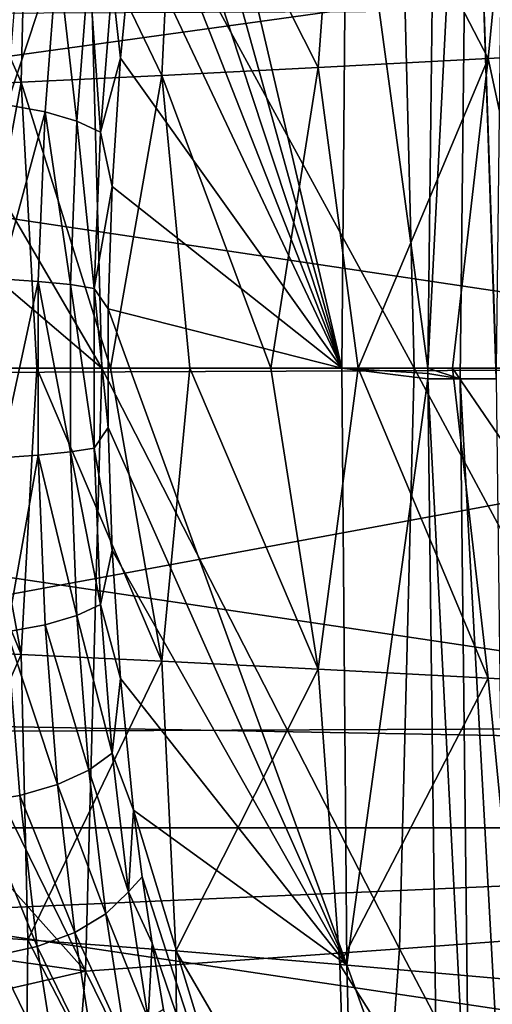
# Model space of a CAD drawing. Header units: metres. Extents: x -160 to 52, y -25 to 25.
# Tile 77 of 168: x -19.44 to -17.98, y -1.97 to 1.08. Entities that reach past the tile are written whole.
import ezdxf

# ---------------------------------------------------------------- set-up
doc = ezdxf.new("R2010")
doc.units = ezdxf.units.M
doc.layers.add('solid_509089_SW0001', color=7, linetype='CONTINUOUS')

msp = doc.modelspace()

# ---------------------------------------------------------------- linework, layer by layer
at = {"layer": 'solid_509089_SW0001'}
for points in [[(-18.42972, 1.848937, 206.633209), (-18.147373, 2.605789, 206.651489), (-18.178331, 0, 206.502914)], [(-18.147373, 2.605789, 206.651489), (-18.050692, 2.486768, 206.575592), (-18.178331, 0, 206.502914)], [(-18.050692, 2.486768, 206.575592), (-17.935911, 2.612091, 206.551971), (-17.966944, 0, 206.40303)], [(-18.050692, 2.486768, 206.575592), (-18.078823, -0.032217, 206.440598), (-18.178331, 0, 206.502914)], [(-17.96694, -0.032237, 206.403061), (-18.078823, -0.032217, 206.440598), (-18.050692, 2.486768, 206.575592)], [(-17.966944, -0.016118, 206.40303), (-18.050692, 2.486768, 206.575592), (-17.966944, 0, 206.40303)], [(-17.966944, -0.016118, 206.40303), (-17.96694, -0.032237, 206.403061), (-18.050692, 2.486768, 206.575592)], [(-18.996887, 1.988546, 203.911224), (-18.95647, 2.192981, 204.105194), (-18.445282, 0, 206.558533)], [(-18.95647, 2.192981, 204.105194), (-18.42972, 1.848937, 206.633209), (-18.445282, 0, 206.558533)], [(-19.032431, 1.782741, 203.740631), (-18.996887, 1.988546, 203.911224), (-18.445282, 0, 206.558533)], [(-26.440783, 0, 158.299973), (-15.616891, 1.504099, 204.904938), (-26.333057, 1.971099, 158.277527)], [(-17.901016, 1.897057, 26.142149), (-18.45079, 1.848095, 26.562597), (-17.991571, 0.960288, 26.314371)], [(-17.901016, 1.897057, 26.142149), (-17.991571, 0.960288, 26.314371), (-17.425453, 0.991405, 25.955116)], [(-19.188213, 0, 45.201702), (-20.198957, 1.735007, 39.67548), (-19.239134, 1.869086, 45.137527)], [(-19.239134, 1.869086, 45.137527), (-18.266529, 1.799732, 50.620781), (-18.221413, 0, 50.665646)], [(-19.188213, 0, 45.201702), (-19.239134, 1.869086, 45.137527), (-18.221413, 0, 50.665646)], [(-18.45079, 1.848095, 26.562597), (-18.958546, 1.806095, 27.056355), (-18.518539, 0.932277, 26.733774)], [(-18.45079, 1.848095, 26.562597), (-18.518539, 0.932277, 26.733774), (-17.991571, 0.960288, 26.314371)], [(-18.42972, 1.848937, 206.633209), (-18.178331, 0, 206.502914), (-18.445282, 0, 206.558533)], [(-18.958546, 1.806095, 27.056355), (-19.417389, 1.77162, 27.630709), (-19.001945, 0.907865, 27.219805)], [(-18.958546, 1.806095, 27.056355), (-19.001945, 0.907865, 27.219805), (-18.518539, 0.932277, 26.733774)], [(-19.417389, 1.77162, 27.630709), (-19.819901, 1.744587, 28.290545), (-19.43738, 0.887453, 27.779621)], [(-19.417389, 1.77162, 27.630709), (-19.43738, 0.887453, 27.779621), (-19.001945, 0.907865, 27.219805)], [(-19.063339, 1.576348, 203.5923), (-19.032431, 1.782741, 203.740631), (-18.445282, 0, 206.558533)], [(-18.266529, 1.799732, 50.620781), (-17.293545, 1.726977, 56.103947), (-17.254612, 0, 56.129589)], [(-18.221413, 0, 50.665646), (-18.266529, 1.799732, 50.620781), (-17.254612, 0, 56.129589)], [(-19.819901, 1.744587, 28.290545), (-19.820057, 0.871141, 28.419716), (-19.43738, 0.887453, 27.779621)], [(-19.188213, 0, 45.201702), (-20.164566, 0.833827, 39.726883), (-20.198957, 1.735007, 39.67548)], [(-19.089842, 1.36993, 203.465103), (-19.063339, 1.576348, 203.5923), (-18.445282, 0, 206.558533)], [(-26.440783, 0, 158.299973), (-15.685304, 0, 204.884201), (-15.616891, 1.504099, 204.904938)], [(-159.199997, 1.424548, -24.458549), (-2.2, 1.424548, -24.458549), (-2.2, -1.424548, -24.458549)], [(-159.199997, -1.424548, -24.458549), (-159.199997, 1.424548, -24.458549), (-2.2, -1.424548, -24.458549)], [(-19.156044, 1.19357, 203.233948), (-19.089842, 1.36993, 203.465103), (-19.130657, 0.961157, 203.269226)], [(-19.130657, 0.961157, 203.269226), (-19.089842, 1.36993, 203.465103), (-18.445282, 0, 206.558533)], [(-19.325279, 1.28998, 203.061447), (-19.481977, 0.81662, 202.822433), (-19.442339, 1.324008, 203.012665)], [(-19.325279, 1.28998, 203.061447), (-19.363966, 0.79471, 202.875793), (-19.481977, 0.81662, 202.822433)], [(-19.265354, 0.766041, 202.957489), (-19.363966, 0.79471, 202.875793), (-19.325279, 1.28998, 203.061447)], [(-19.227913, 1.24542, 203.137161), (-19.265354, 0.766041, 202.957489), (-19.325279, 1.28998, 203.061447)], [(-19.192036, 0.732684, 203.061218), (-19.265354, 0.766041, 202.957489), (-19.227913, 1.24542, 203.137161)], [(-19.156044, 1.19357, 203.233948), (-19.192036, 0.732684, 203.061218), (-19.227913, 1.24542, 203.137161)], [(-19.156044, 1.19357, 203.233948), (-19.130657, 0.961157, 203.269226), (-19.192036, 0.732684, 203.061218)], [(-16.370977, 0, 247.179916), (-16.378103, 1.113171, 247.145721), (-23.60368, 1.084062, 212.46814)], [(-16.370977, 0, 247.179916), (-23.60368, 1.084062, 212.46814), (-23.610439, -0.029602, 212.435699)], [(-17.425453, 0.991405, 25.955116), (-17.991571, 0.960288, 26.314371), (-17.785698, -0.000125, 26.213499)], [(-19.192036, 0.732684, 203.061218), (-19.130657, 0.961157, 203.269226), (-19.156425, 0.563691, 203.145554)], [(-19.156425, 0.563691, 203.145554), (-19.130657, 0.961157, 203.269226), (-18.445282, 0, 206.558533)], [(-17.991571, 0.960288, 26.314371), (-18.518539, 0.932277, 26.733774), (-18.394197, 0.000004, 26.665716)], [(-17.991571, 0.960288, 26.314371), (-18.394197, 0.000004, 26.665716), (-18.102175, -0.000022, 26.434193)], [(-17.991571, 0.960288, 26.314371), (-18.102175, -0.000022, 26.434193), (-17.785698, -0.000125, 26.213499)], [(-18.518539, 0.932277, 26.733774), (-19.001945, 0.907865, 27.219805), (-18.664648, 0.000012, 26.908932)], [(-18.518539, 0.932277, 26.733774), (-18.664648, 0.000012, 26.908932), (-18.394197, 0.000004, 26.665716)], [(-19.43738, 0.887453, 27.779621), (-19.820057, 0.871141, 28.419716), (-19.601973, 0, 28.076086)], [(-19.43738, 0.887453, 27.779621), (-19.601973, 0, 28.076086), (-19.389618, -0.000012, 27.752293)], [(-19.001945, 0.907865, 27.219805), (-19.43738, 0.887453, 27.779621), (-19.16136, 0.000022, 27.449459)], [(-19.43738, 0.887453, 27.779621), (-19.389618, -0.000012, 27.752293), (-19.16136, 0.000022, 27.449459)], [(-19.001945, 0.907865, 27.219805), (-19.16136, 0.000022, 27.449459), (-18.91604, 0.000057, 27.165113)], [(-19.001945, 0.907865, 27.219805), (-18.91604, 0.000057, 27.165113), (-18.664648, 0.000012, 26.908932)], [(-19.188213, 0, 45.201702), (-20.153999, 0, 39.743484), (-20.164566, 0.833827, 39.726883)], [(-19.363966, 0.79471, 202.875793), (-19.503544, 0.277271, 202.718948), (-19.481977, 0.81662, 202.822433)], [(-19.363966, 0.79471, 202.875793), (-19.384956, 0.269546, 202.775055), (-19.503544, 0.277271, 202.718948)], [(-19.285591, 0.259477, 202.860367), (-19.384956, 0.269546, 202.775055), (-19.363966, 0.79471, 202.875793)], [(-19.265354, 0.766041, 202.957489), (-19.285591, 0.259477, 202.860367), (-19.363966, 0.79471, 202.875793)], [(-19.211397, 0.247766, 202.968307), (-19.285591, 0.259477, 202.860367), (-19.265354, 0.766041, 202.957489)], [(-19.192036, 0.732684, 203.061218), (-19.211397, 0.247766, 202.968307), (-19.265354, 0.766041, 202.957489)], [(-19.192036, 0.732684, 203.061218), (-19.156425, 0.563691, 203.145554), (-19.211397, 0.247766, 202.968307)], [(-19.211397, 0.247766, 202.968307), (-19.156425, 0.563691, 203.145554), (-19.168631, 0.184767, 203.086975)], [(-19.168631, 0.184767, 203.086975), (-19.156425, 0.563691, 203.145554), (-18.445282, 0, 206.558533)], [(-19.384956, 0.269546, 202.775055), (-19.503527, -0.277207, 202.71904), (-19.503544, 0.277271, 202.718948)], [(-19.384956, 0.269546, 202.775055), (-19.384939, -0.269525, 202.775146), (-19.503527, -0.277207, 202.71904)], [(-19.285576, -0.259396, 202.860458), (-19.384939, -0.269525, 202.775146), (-19.384956, 0.269546, 202.775055)], [(-19.285591, 0.259477, 202.860367), (-19.285576, -0.259396, 202.860458), (-19.384956, 0.269546, 202.775055)], [(-19.211382, -0.2476, 202.968384), (-19.285576, -0.259396, 202.860458), (-19.285591, 0.259477, 202.860367)], [(-19.211397, 0.247766, 202.968307), (-19.211382, -0.2476, 202.968384), (-19.285591, 0.259477, 202.860367)], [(-19.211397, 0.247766, 202.968307), (-19.168631, 0.184767, 203.086975), (-19.168633, -0.183719, 203.086975)], [(-19.211397, 0.247766, 202.968307), (-19.168633, -0.183719, 203.086975), (-19.211382, -0.2476, 202.968384)], [(-18.429718, -1.849052, 206.633224), (-19.168633, -0.183719, 203.086975), (-19.168631, 0.184767, 203.086975)], [(-18.429718, -1.849052, 206.633224), (-19.168631, 0.184767, 203.086975), (-18.445282, 0, 206.558533)], [(-19.239134, -1.869086, 45.137527), (-20.164566, -0.833827, 39.726883), (-20.153999, 0, 39.743484)], [(-19.239134, -1.869086, 45.137527), (-20.153999, 0, 39.743484), (-19.188213, 0, 45.201702)], [(-19.820057, -0.871141, 28.419716), (-19.43738, -0.887453, 27.779621), (-19.800823, 0.000005, 28.42671)], [(-19.43738, -0.887453, 27.779621), (-19.601973, 0, 28.076086), (-19.800823, 0.000005, 28.42671)], [(-19.001945, -0.907865, 27.219805), (-19.16136, 0.000022, 27.449459), (-19.389618, -0.000012, 27.752293)], [(-19.001945, -0.907865, 27.219805), (-18.91604, 0.000057, 27.165113), (-19.16136, 0.000022, 27.449459)], [(-19.001945, -0.907865, 27.219805), (-18.518539, -0.932277, 26.733774), (-18.91604, 0.000057, 27.165113)], [(-18.518539, -0.932277, 26.733774), (-18.664648, 0.000012, 26.908932), (-18.91604, 0.000057, 27.165113)], [(-18.518539, -0.932277, 26.733774), (-18.394197, 0.000004, 26.665716), (-18.664648, 0.000012, 26.908932)], [(-18.518539, -0.932277, 26.733774), (-17.991571, -0.960288, 26.314371), (-18.394197, 0.000004, 26.665716)], [(-17.991571, -0.960288, 26.314371), (-18.102175, -0.000022, 26.434193), (-18.394197, 0.000004, 26.665716)], [(-17.293545, -1.726977, 56.103947), (-18.221413, 0, 50.665646), (-17.254612, 0, 56.129589)], [(-26.333055, -1.971122, 158.277527), (-15.685304, 0, 204.884201), (-26.440783, 0, 158.299973)], [(-26.333055, -1.971122, 158.277527), (-15.616341, -1.503464, 204.904953), (-15.685304, 0, 204.884201)], [(-16.378086, -1.111879, 247.145798), (-16.370977, 0, 247.179916), (-23.610439, -0.029602, 212.435699)], [(-23.602936, -1.142028, 212.471695), (-16.378086, -1.111879, 247.145798), (-23.610439, -0.029602, 212.435699)], [(-19.43738, -0.887453, 27.779621), (-19.389618, -0.000012, 27.752293), (-19.601973, 0, 28.076086)], [(-19.43738, -0.887453, 27.779621), (-19.001945, -0.907865, 27.219805), (-19.389618, -0.000012, 27.752293)], [(-18.266529, -1.799732, 50.620781), (-19.239134, -1.869086, 45.137527), (-19.188213, 0, 45.201702)], [(-18.266529, -1.799732, 50.620781), (-19.188213, 0, 45.201702), (-18.221413, 0, 50.665646)], [(-18.445282, 0, 206.558533), (-18.178331, 0, 206.502914), (-18.178329, -0.016079, 206.502914)], [(-18.445282, 0, 206.558533), (-18.178329, -0.016079, 206.502914), (-18.178326, -0.032158, 206.50293)], [(-18.429718, -1.849052, 206.633224), (-18.445282, 0, 206.558533), (-18.178326, -0.032158, 206.50293)], [(-17.293545, -1.726977, 56.103947), (-18.266529, -1.799732, 50.620781), (-18.221413, 0, 50.665646)], [(-18.078823, -0.032217, 206.440598), (-18.178329, -0.016079, 206.502914), (-18.178331, 0, 206.502914)], [(-18.078823, -0.032217, 206.440598), (-18.178326, -0.032158, 206.50293), (-18.178329, -0.016079, 206.502914)], [(-17.425453, -0.991405, 25.955116), (-17.785698, -0.000125, 26.213499), (-18.102175, -0.000022, 26.434193)], [(-17.991571, -0.960288, 26.314371), (-17.425453, -0.991405, 25.955116), (-18.102175, -0.000022, 26.434193)], [(-18.429718, -1.849052, 206.633224), (-18.178326, -0.032158, 206.50293), (-18.146635, -2.636544, 206.655029)], [(-18.049273, -2.54851, 206.582413), (-18.178326, -0.032158, 206.50293), (-18.078823, -0.032217, 206.440598)], [(-18.049273, -2.54851, 206.582413), (-18.146635, -2.636544, 206.655029), (-18.178326, -0.032158, 206.50293)], [(-17.935171, -2.642921, 206.555511), (-18.078823, -0.032217, 206.440598), (-17.96694, -0.032237, 206.403061)], [(-17.935171, -2.642921, 206.555511), (-18.049273, -2.54851, 206.582413), (-18.078823, -0.032217, 206.440598)], [(-19.211382, -0.2476, 202.968384), (-19.168633, -0.183719, 203.086975), (-19.156416, -0.563276, 203.145599)], [(-18.429718, -1.849052, 206.633224), (-19.156416, -0.563276, 203.145599), (-19.168633, -0.183719, 203.086975)], [(-19.384939, -0.269525, 202.775146), (-19.481951, -0.816663, 202.822571), (-19.503527, -0.277207, 202.71904)], [(-19.384939, -0.269525, 202.775146), (-19.363937, -0.794793, 202.875931), (-19.481951, -0.816663, 202.822571)], [(-19.285576, -0.259396, 202.860458), (-19.265331, -0.766063, 202.957611), (-19.384939, -0.269525, 202.775146)], [(-19.265331, -0.766063, 202.957611), (-19.363937, -0.794793, 202.875931), (-19.384939, -0.269525, 202.775146)], [(-19.211382, -0.2476, 202.968384), (-19.192017, -0.732621, 203.06131), (-19.285576, -0.259396, 202.860458)], [(-19.192017, -0.732621, 203.06131), (-19.265331, -0.766063, 202.957611), (-19.285576, -0.259396, 202.860458)], [(-19.211382, -0.2476, 202.968384), (-19.156416, -0.563276, 203.145599), (-19.192017, -0.732621, 203.06131)], [(-19.192017, -0.732621, 203.06131), (-19.156416, -0.563276, 203.145599), (-19.130644, -0.961176, 203.269287)], [(-18.429718, -1.849052, 206.633224), (-19.130644, -0.961176, 203.269287), (-19.156416, -0.563276, 203.145599)], [(-19.192017, -0.732621, 203.06131), (-19.156042, -1.193606, 203.233963), (-19.265331, -0.766063, 202.957611)], [(-19.192017, -0.732621, 203.06131), (-19.130644, -0.961176, 203.269287), (-19.156042, -1.193606, 203.233963)], [(-19.265331, -0.766063, 202.957611), (-19.227901, -1.245539, 203.137222), (-19.363937, -0.794793, 202.875931)], [(-19.156042, -1.193606, 203.233963), (-19.227901, -1.245539, 203.137222), (-19.265331, -0.766063, 202.957611)], [(-19.481951, -0.816663, 202.822571), (-19.442326, -1.32415, 203.012726), (-19.570671, -1.345257, 202.993988)], [(-19.363937, -0.794793, 202.875931), (-19.325264, -1.290157, 203.061523), (-19.481951, -0.816663, 202.822571)], [(-19.325264, -1.290157, 203.061523), (-19.442326, -1.32415, 203.012726), (-19.481951, -0.816663, 202.822571)], [(-19.227901, -1.245539, 203.137222), (-19.325264, -1.290157, 203.061523), (-19.363937, -0.794793, 202.875931)], [(-19.239134, -1.869086, 45.137527), (-20.198957, -1.735007, 39.67548), (-20.164566, -0.833827, 39.726883)], [(-19.819901, -1.744587, 28.290545), (-19.43738, -0.887453, 27.779621), (-19.820057, -0.871141, 28.419716)], [(-19.819901, -1.744587, 28.290545), (-19.417389, -1.77162, 27.630709), (-19.43738, -0.887453, 27.779621)], [(-19.417389, -1.77162, 27.630709), (-19.001945, -0.907865, 27.219805), (-19.43738, -0.887453, 27.779621)], [(-19.417389, -1.77162, 27.630709), (-18.958546, -1.806095, 27.056355), (-19.001945, -0.907865, 27.219805)], [(-18.958546, -1.806095, 27.056355), (-18.518539, -0.932277, 26.733774), (-19.001945, -0.907865, 27.219805)], [(-18.958546, -1.806095, 27.056355), (-18.45079, -1.848095, 26.562597), (-18.518539, -0.932277, 26.733774)], [(-18.45079, -1.848095, 26.562597), (-17.991571, -0.960288, 26.314371), (-18.518539, -0.932277, 26.733774)], [(-19.156042, -1.193606, 203.233963), (-19.130644, -0.961176, 203.269287), (-19.089863, -1.36989, 203.465012)], [(-18.429718, -1.849052, 206.633224), (-19.089863, -1.36989, 203.465012), (-19.130644, -0.961176, 203.269287)], [(-18.45079, -1.848095, 26.562597), (-17.901016, -1.897057, 26.142149), (-17.991571, -0.960288, 26.314371)], [(-17.901016, -1.897057, 26.142149), (-17.425453, -0.991405, 25.955116), (-17.991571, -0.960288, 26.314371)], [(-23.602936, -1.142028, 212.471695), (-16.399431, -2.220203, 247.04335), (-16.378086, -1.111879, 247.145798)], [(-23.602936, -1.142028, 212.471695), (-23.5812, -2.250463, 212.576019), (-16.399431, -2.220203, 247.04335)], [(-19.156042, -1.193606, 203.233963), (-19.106047, -1.623582, 203.473892), (-19.227901, -1.245539, 203.137222)], [(-19.156042, -1.193606, 203.233963), (-19.089863, -1.36989, 203.465012), (-19.106047, -1.623582, 203.473892)], [(-19.227901, -1.245539, 203.137222), (-19.176125, -1.690996, 203.385712), (-19.325264, -1.290157, 203.061523)], [(-19.106047, -1.623582, 203.473892), (-19.176125, -1.690996, 203.385712), (-19.227901, -1.245539, 203.137222)], [(-19.325264, -1.290157, 203.061523), (-19.271952, -1.748917, 203.317368), (-19.442326, -1.32415, 203.012726)], [(-19.176125, -1.690996, 203.385712), (-19.271952, -1.748917, 203.317368), (-19.325264, -1.290157, 203.061523)], [(-19.442326, -1.32415, 203.012726), (-19.387848, -1.793059, 203.27417), (-19.570671, -1.345257, 202.993988)], [(-19.271952, -1.748917, 203.317368), (-19.387848, -1.793059, 203.27417), (-19.442326, -1.32415, 203.012726)], [(-19.387848, -1.793059, 203.27417), (-19.515467, -1.820477, 203.258926), (-19.570671, -1.345257, 202.993988)], [(-19.106047, -1.623582, 203.473892), (-19.089863, -1.36989, 203.465012), (-19.063393, -1.576157, 203.592041)], [(-18.383139, -3.685527, 206.856781), (-19.063393, -1.576157, 203.592041), (-19.089863, -1.36989, 203.465012)], [(-18.429718, -1.849052, 206.633224), (-18.383139, -3.685527, 206.856781), (-19.089863, -1.36989, 203.465012)], [(-159.199997, -1.424548, -24.458549), (-2.2, -1.424548, -24.458549), (-2.2, -4.25438, -24.12779)], [(-159.199997, -4.25438, -24.12779), (-159.199997, -1.424548, -24.458549), (-2.2, -4.25438, -24.12779)], [(-26.333055, -1.971122, 158.277527), (-15.416694, -2.920738, 204.962906), (-15.616341, -1.503464, 204.904953)], [(-19.106047, -1.623582, 203.473892), (-19.063393, -1.576157, 203.592041), (-19.032532, -1.782347, 203.740158)], [(-18.383139, -3.685527, 206.856781), (-19.032532, -1.782347, 203.740158), (-19.063393, -1.576157, 203.592041)], [(-19.106047, -1.623582, 203.473892), (-19.044449, -2.01733, 203.769516), (-19.176125, -1.690996, 203.385712)], [(-19.106047, -1.623582, 203.473892), (-19.032532, -1.782347, 203.740158), (-19.044449, -2.01733, 203.769516)], [(-19.176125, -1.690996, 203.385712), (-19.112598, -2.097272, 203.690567), (-19.271952, -1.748917, 203.317368)], [(-19.044449, -2.01733, 203.769516), (-19.112598, -2.097272, 203.690567), (-19.176125, -1.690996, 203.385712)], [(-19.239134, -1.869086, 45.137527), (-20.219267, -2.094538, 39.645622), (-20.198957, -1.735007, 39.67548)], [(-17.293545, -1.726977, 56.103947), (-17.405605, -3.43679, 56.021702), (-18.266529, -1.799732, 50.620781)], [(-19.844011, -2.601269, 28.131493), (-19.426584, -2.632916, 27.457205), (-19.819901, -1.744587, 28.290545)], [(-19.426584, -2.632916, 27.457205), (-19.417389, -1.77162, 27.630709), (-19.819901, -1.744587, 28.290545)], [(-19.271952, -1.748917, 203.317368), (-19.206772, -2.165957, 203.630173), (-19.387848, -1.793059, 203.27417)], [(-19.112598, -2.097272, 203.690567), (-19.206772, -2.165957, 203.630173), (-19.271952, -1.748917, 203.317368)], [(-19.387848, -1.793059, 203.27417), (-19.321404, -2.218313, 203.593048), (-19.515467, -1.820477, 203.258926)], [(-19.426584, -2.632916, 27.457205), (-18.950449, -2.6746, 26.872229), (-19.417389, -1.77162, 27.630709)], [(-18.950449, -2.6746, 26.872229), (-18.958546, -1.806095, 27.056355), (-19.417389, -1.77162, 27.630709)], [(-19.206772, -2.165957, 203.630173), (-19.321404, -2.218313, 203.593048), (-19.387848, -1.793059, 203.27417)], [(-18.266529, -1.799732, 50.620781), (-18.396145, -3.586106, 50.487141), (-19.239134, -1.869086, 45.137527)], [(-19.044449, -2.01733, 203.769516), (-19.032532, -1.782347, 203.740158), (-18.99704, -1.987924, 203.910492)], [(-18.383139, -3.685527, 206.856781), (-18.99704, -1.987924, 203.910492), (-19.032532, -1.782347, 203.740158)], [(-17.405605, -3.43679, 56.021702), (-18.396145, -3.586106, 50.487141), (-18.266529, -1.799732, 50.620781)], [(-19.321404, -2.218313, 203.593048), (-19.44824, -2.25084, 203.581558), (-19.515467, -1.820477, 203.258926)], [(-18.424721, -2.726658, 26.372644), (-18.45079, -1.848095, 26.562597), (-18.958546, -1.806095, 27.056355)], [(-18.950449, -2.6746, 26.872229), (-18.424721, -2.726658, 26.372644), (-18.958546, -1.806095, 27.056355)], [(-17.857924, -2.788543, 25.95105), (-17.901016, -1.897057, 26.142149), (-18.45079, -1.848095, 26.562597)], [(-18.424721, -2.726658, 26.372644), (-17.857924, -2.788543, 25.95105), (-18.45079, -1.848095, 26.562597)], [(-18.429718, -1.849052, 206.633224), (-18.146635, -2.636544, 206.655029), (-18.383139, -3.685527, 206.856781)], [(-19.239134, -1.869086, 45.137527), (-19.386158, -3.730697, 44.952457), (-20.219267, -2.094538, 39.645622)], [(-18.396145, -3.586106, 50.487141), (-19.386158, -3.730697, 44.952457), (-19.239134, -1.869086, 45.137527)], [(-26.027721, -3.766787, 158.213913), (-15.416694, -2.920738, 204.962906), (-26.333055, -1.971122, 158.277527)]]:
    msp.add_3dface(points, dxfattribs=at)

doc.saveas('drawing.dxf')
